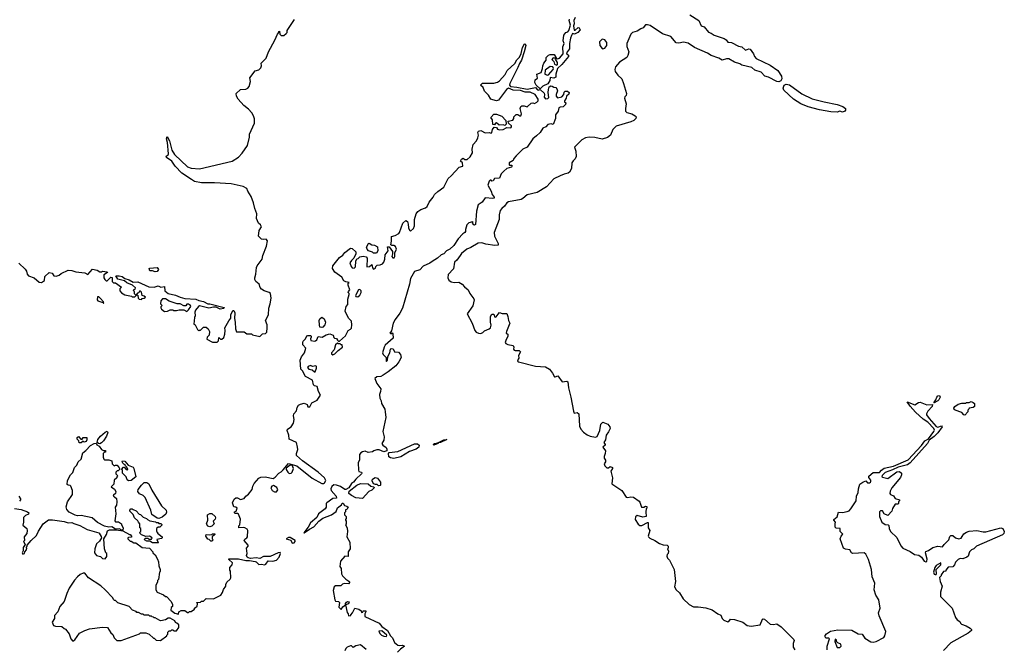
# Model space of a CAD drawing. Extents: x 2206940 to 2356632, y 511582 to 673215.
# Tile 127 of 228: x 2300840 to 2311483, y 581531 to 588333. Entities that reach past the tile are written whole.
import ezdxf

# ---------------------------------------------------------------- set-up
doc = ezdxf.new("R2010")
doc.units = 0

msp = doc.modelspace()

# ---------------------------------------------------------------- linework, layer by layer
at = {"layer": '0CON10XD'}
for points in [[(2308082, 588385), (2308180, 588325), (2308207, 588267), (2308238, 588255), (2308285, 588199), (2308315, 588188), (2308345, 588166), (2308455, 588131), (2308476, 588116), (2308495, 588089), (2308535, 588087), (2308608, 588048), (2308645, 588040), (2308685, 588003), (2308722, 588018), (2308735, 588013), (2308773, 587965), (2308784, 587935), (2308802, 587915), (2308952, 587842), (2309035, 587785), (2309074, 587724), (2309078, 587695), (2309069, 587671), (2309045, 587660), (2309024, 587664), (2308935, 587712), (2308893, 587723), (2308856, 587765), (2308785, 587786), (2308755, 587815), (2308645, 587843), (2308625, 587856), (2308565, 587873), (2308505, 587909), (2308480, 587910), (2308435, 587894), (2308398, 587918), (2308315, 587947), (2308273, 587973), (2308135, 588034), (2308065, 588078), (2308015, 588090), (2307965, 588079), (2307935, 588084), (2307880, 588150), (2307789, 588179), (2307655, 588271), (2307625, 588279), (2307605, 588276), (2307581, 588245), (2307554, 588235), (2307515, 588208), (2307465, 588196), (2307445, 588176), (2307402, 588075), (2307404, 588045), (2307423, 587985), (2307415, 587945), (2307403, 587925), (2307325, 587875), (2307279, 587825), (2307273, 587795), (2307278, 587775), (2307304, 587735), (2307348, 587695), (2307365, 587645), (2307398, 587535), (2307396, 587514), (2307381, 587499), (2307377, 587485), (2307396, 587425), (2307387, 587373), (2307389, 587345), (2307402, 587332), (2307455, 587316), (2307494, 587295), (2307504, 587284), (2307501, 587265), (2307477, 587243), (2307445, 587228), (2307286, 587184), (2307252, 587148), (2307225, 587085), (2307195, 587060), (2307135, 587042), (2307055, 587060), (2306995, 587064), (2306955, 587055), (2306915, 587036), (2306838, 586955), (2306853, 586913), (2306854, 586856), (2306845, 586830), (2306822, 586808), (2306809, 586785), (2306803, 586727), (2306783, 586687), (2306767, 586675), (2306725, 586665), (2306681, 586645), (2306615, 586613), (2306534, 586526), (2306434, 586466), (2306325, 586440), (2306280, 586400), (2306259, 586391), (2306125, 586366), (2306105, 586355), (2306082, 586318), (2306053, 586295), (2306035, 586270), (2306024, 586224), (2306022, 586175), (2305968, 586035), (2305974, 585996), (2306013, 585915), (2306012, 585898), (2305975, 585893), (2305878, 585908), (2305835, 585923), (2305795, 585920), (2305717, 585873), (2305672, 585855), (2305614, 585806), (2305600, 585785), (2305564, 585736), (2305540, 585715), (2305528, 585642), (2305471, 585579), (2305466, 585545), (2305480, 585520), (2305505, 585500), (2305535, 585492), (2305585, 585499), (2305622, 585475), (2305647, 585447), (2305686, 585416), (2305704, 585375), (2305748, 585318), (2305753, 585305), (2305737, 585243), (2305678, 585155), (2305732, 585055), (2305758, 584975), (2305775, 584958), (2305800, 584945), (2305823, 584943), (2305846, 584954), (2305865, 584972), (2305915, 584992), (2305928, 585005), (2305936, 585034), (2305930, 585065), (2305930, 585125), (2305945, 585150), (2305965, 585150), (2305972, 585122), (2305985, 585120), (2306025, 585168), (2306055, 585158), (2306105, 585160), (2306118, 585125), (2306122, 585085), (2306138, 585055), (2306102, 584965), (2306100, 584945), (2306117, 584937), (2306118, 584915), (2306093, 584867), (2306089, 584845), (2306094, 584834), (2306115, 584824), (2306173, 584813), (2306180, 584795), (2306178, 584775), (2306185, 584762), (2306195, 584758), (2306238, 584758), (2306252, 584745), (2306233, 584705), (2306237, 584675), (2306228, 584665), (2306222, 584645), (2306230, 584635), (2306415, 584590), (2306525, 584581), (2306565, 584556), (2306599, 584515), (2306620, 584475), (2306627, 584473), (2306657, 584487), (2306705, 584422), (2306755, 584429), (2306765, 584422), (2306771, 584355), (2306797, 584255), (2306825, 584102), (2306835, 584082), (2306865, 584088), (2306884, 584074), (2306891, 583941), (2306905, 583910), (2306935, 583876), (2306975, 583847), (2307005, 583834), (2307065, 583823), (2307081, 583829), (2307110, 583895), (2307122, 583965), (2307145, 583986), (2307197, 583965), (2307220, 583935), (2307224, 583915), (2307205, 583879), (2307178, 583845), (2307171, 583795), (2307153, 583765), (2307170, 583745), (2307170, 583735), (2307143, 583715), (2307173, 583675), (2307170, 583645), (2307156, 583614), (2307157, 583595), (2307172, 583575), (2307172, 583558), (2307158, 583535), (2307164, 583515), (2307185, 583493), (2307205, 583492), (2307224, 583506), (2307249, 583495), (2307249, 583485), (2307231, 583455), (2307247, 583385), (2307240, 583320), (2307348, 583248), (2307396, 583176), (2307415, 583171), (2307445, 583179), (2307474, 583174), (2307535, 583132), (2307545, 583120), (2307560, 583065), (2307585, 583068), (2307605, 583078), (2307618, 583075), (2307620, 583055), (2307613, 583047), (2307609, 583015), (2307610, 582965), (2307575, 582960), (2307515, 582978), (2307496, 582964), (2307494, 582934), (2307524, 582884), (2307545, 582867), (2307565, 582869), (2307625, 582900), (2307635, 582900), (2307632, 582845), (2307650, 582815), (2307634, 582755), (2307636, 582745), (2307650, 582730), (2307705, 582707), (2307755, 582673), (2307795, 582660), (2307837, 582657), (2307850, 582645), (2307850, 582625), (2307842, 582615), (2307852, 582592), (2307850, 582565), (2307838, 582555), (2307834, 582536), (2307844, 582515), (2307864, 582494), (2307916, 582395), (2307930, 582265), (2307917, 582205), (2307937, 582175), (2307971, 582141), (2308012, 582075), (2308075, 582016), (2308125, 581990), (2308175, 581990), (2308255, 581979), (2308325, 581958), (2308385, 581914), (2308420, 581900), (2308432, 581865), (2308450, 581845), (2308495, 581828), (2308505, 581830), (2308524, 581856), (2308565, 581854), (2308655, 581824), (2308705, 581788), (2308745, 581780), (2308845, 581794), (2308870, 581855), (2308875, 581860), (2308890, 581855)], [(2300831, 585701), (2300898, 585638), (2300912, 585615), (2300920, 585585), (2300935, 585566), (2300996, 585546), (2301049, 585499), (2301075, 585492), (2301108, 585515), (2301113, 585557), (2301158, 585602), (2301190, 585595), (2301210, 585565), (2301235, 585564), (2301265, 585572), (2301289, 585591), (2301365, 585628), (2301405, 585623), (2301445, 585610), (2301545, 585600), (2301575, 585580), (2301625, 585638), (2301677, 585627), (2301705, 585610), (2301725, 585610), (2301735, 585618), (2301785, 585610), (2301788, 585602), (2301750, 585575), (2301750, 585545), (2301760, 585525), (2301775, 585510), (2301785, 585510), (2301825, 585550), (2301838, 585548), (2301840, 585505), (2301855, 585490), (2301875, 585490), (2301940, 585445), (2301923, 585427), (2301922, 585405), (2301941, 585381), (2301975, 585362), (2302047, 585347), (2302055, 585340), (2302085, 585340), (2302100, 585355), (2302082, 585372), (2302080, 585395), (2302070, 585405), (2302072, 585418), (2302088, 585422), (2302090, 585435), (2302060, 585465), (2301999, 585489), (2301971, 585511), (2301899, 585529), (2301880, 585565), (2301914, 585566), (2301947, 585557), (2301975, 585537), (2302024, 585524), (2302065, 585499), (2302115, 585502), (2302237, 585447), (2302295, 585444), (2302335, 585458), (2302365, 585442), (2302405, 585450), (2302410, 585405), (2302444, 585374), (2302525, 585356), (2302575, 585334), (2302625, 585321), (2302742, 585312), (2302775, 585298), (2302827, 585287), (2302874, 585264), (2302895, 585263), (2303050, 585225), (2303047, 585213), (2303005, 585207), (2302965, 585228), (2302935, 585228), (2302885, 585217), (2302785, 585240), (2302772, 585235), (2302740, 585195), (2302734, 585175), (2302738, 585135), (2302728, 585115), (2302722, 585042), (2302738, 585038), (2302760, 584985), (2302775, 584970), (2302785, 584980), (2302795, 584980), (2302827, 585013), (2302855, 585010), (2302878, 584995), (2302893, 584965), (2302888, 584925), (2302868, 584905), (2302863, 584883), (2302925, 584850), (2302975, 584850), (2302990, 584865), (2302992, 584898), (2303012, 584882), (2303025, 584880), (2303045, 584900), (2303058, 584935), (2303062, 584975), (2303058, 585005), (2303099, 585081), (2303122, 585108), (2303123, 585145), (2303145, 585190), (2303155, 585190), (2303166, 585166), (2303160, 585105), (2303170, 585065), (2303172, 584995), (2303185, 584960), (2303265, 584960), (2303295, 584940), (2303345, 584940), (2303355, 584930), (2303435, 584912), (2303465, 584940), (2303498, 584942), (2303512, 584958), (2303516, 585005), (2303516, 585035), (2303498, 585082), (2303530, 585145), (2303534, 585215), (2303548, 585262), (2303558, 585325), (2303550, 585375), (2303536, 585386), (2303482, 585402), (2303453, 585423), (2303440, 585440), (2303427, 585475), (2303394, 585505), (2303381, 585525), (2303380, 585545), (2303394, 585585), (2303398, 585655), (2303406, 585675), (2303462, 585745), (2303469, 585785), (2303509, 585885), (2303520, 585945), (2303505, 585962), (2303475, 585958), (2303455, 585962), (2303422, 585995), (2303428, 586055), (2303452, 586095), (2303442, 586115), (2303422, 586135), (2303398, 586185), (2303402, 586235), (2303380, 586295), (2303368, 586355), (2303342, 586422), (2303305, 586480), (2303295, 586510), (2303255, 586532), (2303125, 586558), (2302945, 586571), (2302805, 586570), (2302730, 586585), (2302696, 586606), (2302594, 586674), (2302521, 586751), (2302485, 586803), (2302427, 586845), (2302423, 586857), (2302445, 586873), (2302448, 586885), (2302438, 587008), (2302427, 587045), (2302435, 587070), (2302459, 587025), (2302484, 586925), (2302512, 586875), (2302652, 586745), (2302695, 586728), (2302785, 586720), (2303135, 586806), (2303204, 586846), (2303245, 586890), (2303304, 586975), (2303324, 587065), (2303324, 587096), (2303377, 587215), (2303378, 587262), (2303367, 587295), (2303348, 587325), (2303312, 587365), (2303262, 587405), (2303202, 587475), (2303182, 587505), (2303178, 587535), (2303225, 587580), (2303285, 587583), (2303305, 587592), (2303319, 587611), (2303334, 587665), (2303329, 587705), (2303385, 587780), (2303425, 587792), (2303446, 587814), (2303453, 587835), (2303451, 587865), (2303505, 587916), (2303531, 587985), (2303598, 588112), (2303625, 588178), (2303640, 588195), (2303640, 588205), (2303648, 588208), (2303650, 588175), (2303665, 588162), (2303695, 588163), (2303722, 588185), (2303730, 588195), (2303730, 588215), (2303810, 588335)], [(2306465, 587586), (2306424, 587624), (2306408, 587655), (2306412, 587685), (2306437, 587703), (2306430, 587745), (2306477, 587763), (2306492, 587805), (2306494, 587835), (2306507, 587865), (2306530, 587895), (2306530, 587925), (2306555, 587948), (2306575, 587956), (2306617, 587957), (2306642, 587912), (2306655, 587910), (2306675, 587916), (2306713, 587965), (2306712, 588038), (2306726, 588075), (2306716, 588105), (2306720, 588165), (2306744, 588196), (2306765, 588202), (2306777, 588215), (2306794, 588275), (2306778, 588325), (2306782, 588338)], [(2306845, 588355), (2306830, 588325), (2306833, 588287), (2306826, 588265), (2306835, 588218), (2306845, 588218), (2306875, 588248), (2306888, 588245), (2306899, 588225), (2306872, 588195), (2306837, 588177), (2306815, 588182), (2306805, 588163), (2306792, 588135), (2306782, 588075), (2306782, 588018), (2306752, 587975), (2306755, 587963), (2306771, 587951), (2306771, 587935), (2306700, 587850), (2306652, 587805), (2306635, 587745), (2306635, 587712), (2306615, 587702), (2306575, 587708), (2306571, 587675), (2306549, 587641), (2306495, 587614), (2306465, 587586)], [(2301698, 582785), (2301721, 582751), (2301723, 582735), (2301702, 582698), (2301670, 582670), (2301651, 582615), (2301649, 582575), (2301670, 582545), (2301712, 582532), (2301735, 582512), (2301765, 582510), (2301780, 582535), (2301780, 582565), (2301770, 582575), (2301758, 582618), (2301748, 582725), (2301777, 582773), (2301789, 582811), (2301809, 582821), (2301885, 582822), (2301955, 582810), (2302025, 582770), (2302035, 582770), (2302050, 582755), (2302048, 582742), (2302015, 582740), (2302010, 582735), (2302010, 582725), (2302035, 582700), (2302045, 582700), (2302073, 582683), (2302095, 582680), (2302165, 582632), (2302242, 582622), (2302280, 582585), (2302280, 582575), (2302305, 582550), (2302330, 582505), (2302340, 582475), (2302343, 582433), (2302360, 582395), (2302357, 582373), (2302350, 582365), (2302340, 582285), (2302330, 582275), (2302330, 582255), (2302310, 582225), (2302310, 582175), (2302325, 582150), (2302395, 582120), (2302415, 582100), (2302425, 582100), (2302478, 582048), (2302490, 582015), (2302490, 581995), (2302478, 581982), (2302472, 581955), (2302515, 581920), (2302555, 581910), (2302560, 581935), (2302585, 581950), (2302625, 581950), (2302655, 581930), (2302665, 581930), (2302675, 581940), (2302695, 581940), (2302730, 581965), (2302730, 581975), (2302742, 581988), (2302758, 581992), (2302760, 582025), (2302752, 582038), (2302795, 582040), (2302805, 582050), (2302825, 582050), (2302855, 582080), (2302935, 582078), (2303013, 582117), (2303032, 582145), (2303043, 582177), (2303067, 582213), (2303068, 582232), (2303080, 582255), (2303115, 582290), (2303122, 582305), (2303120, 582375), (2303110, 582385), (2303110, 582415), (2303138, 582442), (2303140, 582465), (2303102, 582502), (2303102, 582508), (2303205, 582510), (2303285, 582489), (2303325, 582490), (2303385, 582480), (2303396, 582476), (2303425, 582448), (2303455, 582450), (2303485, 582442), (2303499, 582451), (2303524, 582486), (2303575, 582482), (2303616, 582494), (2303644, 582526), (2303659, 582565), (2303656, 582576), (2303635, 582572), (2303546, 582534), (2303475, 582532), (2303435, 582511), (2303395, 582518), (2303335, 582511), (2303309, 582519), (2303298, 582528), (2303292, 582545), (2303297, 582565), (2303292, 582625), (2303308, 582645), (2303308, 582655), (2303268, 582705), (2303275, 582720), (2303296, 582734), (2303302, 582745), (2303306, 582816), (2303299, 582829), (2303275, 582842), (2303255, 582848), (2303210, 582845), (2303210, 582865), (2303220, 582875), (2303227, 582937), (2303205, 582990), (2303195, 583000), (2303165, 583000), (2303160, 583005), (2303162, 583018), (2303178, 583022), (2303190, 583055), (2303177, 583067), (2303155, 583070), (2303140, 583115), (2303158, 583152), (2303175, 583168), (2303195, 583168), (2303225, 583148), (2303268, 583162), (2303284, 583186), (2303313, 583207), (2303351, 583259), (2303359, 583295), (2303375, 583323), (2303425, 583379), (2303445, 583391), (2303495, 583394), (2303578, 583375), (2303600, 583390), (2303640, 583435), (2303665, 583448), (2303689, 583471), (2303745, 583537), (2303835, 583515), (2304001, 583381), (2304105, 583323), (2304125, 583323), (2304135, 583330), (2304148, 583355), (2304133, 583385), (2304065, 583444), (2303895, 583566), (2303832, 583625), (2303831, 583645), (2303845, 583690), (2303844, 583716), (2303831, 583765), (2303751, 583801), (2303749, 583845), (2303730, 583895), (2303735, 583908), (2303775, 583933), (2303800, 583975), (2303808, 584015), (2303800, 584055), (2303802, 584075), (2303831, 584109), (2303840, 584145), (2303855, 584167), (2303875, 584180), (2303915, 584190), (2303946, 584176), (2303955, 584150), (2303975, 584152), (2303997, 584195), (2304055, 584223), (2304090, 584275), (2304071, 584315), (2304055, 584372), (2304028, 584378), (2304017, 584387), (2304005, 584438), (2303928, 584478), (2303898, 584538), (2303878, 584558), (2303871, 584655), (2303885, 584689), (2303919, 584735), (2303932, 584785), (2303902, 584822), (2303899, 584845), (2303905, 584860), (2303930, 584885), (2303944, 584916), (2303955, 584922), (2303982, 584922), (2303990, 584915), (2303992, 584905), (2303982, 584885), (2303987, 584867), (2304025, 584860), (2304038, 584862), (2304052, 584875), (2304065, 584910), (2304108, 584902), (2304152, 584928), (2304192, 584938), (2304230, 584925), (2304235, 584900), (2304243, 584893), (2304265, 584890), (2304275, 584870), (2304285, 584860), (2304295, 584860), (2304362, 584918), (2304392, 584975), (2304415, 584988), (2304425, 585002), (2304431, 585035), (2304425, 585077), (2304395, 585110), (2304358, 585185), (2304368, 585235), (2304386, 585255), (2304386, 585315), (2304403, 585365), (2304402, 585375), (2304392, 585385), (2304393, 585397), (2304410, 585415), (2304392, 585465), (2304390, 585485), (2304400, 585495), (2304365, 585500), (2304345, 585510), (2304321, 585551), (2304246, 585605), (2304220, 585645), (2304224, 585675), (2304295, 585764), (2304332, 585788), (2304355, 585818), (2304415, 585864), (2304435, 585860), (2304472, 585825), (2304472, 585805), (2304452, 585758), (2304425, 585732), (2304410, 585705), (2304423, 585665), (2304435, 585652), (2304455, 585650), (2304468, 585662), (2304472, 585725), (2304485, 585750), (2304497, 585753), (2304515, 585770), (2304553, 585777), (2304585, 585772), (2304597, 585755), (2304592, 585662), (2304620, 585665), (2304645, 585690), (2304653, 585653), (2304665, 585638), (2304685, 585650), (2304690, 585665), (2304705, 585680), (2304737, 585683), (2304760, 585695), (2304777, 585715), (2304788, 585745), (2304789, 585791), (2304821, 585835), (2304815, 585880), (2304835, 585880), (2304868, 585828), (2304871, 585805), (2304864, 585774), (2304872, 585762), (2304889, 585761), (2304896, 585774), (2304894, 585816), (2304912, 585855), (2304903, 585883), (2304885, 585892), (2304863, 585893), (2304852, 585902), (2304860, 585940), (2304859, 585991), (2304899, 586001), (2304937, 586023), (2304946, 586035), (2304981, 586135), (2305015, 586162), (2305032, 586152), (2305040, 586125), (2305041, 586085), (2305055, 586060), (2305065, 586050), (2305095, 586077), (2305109, 586105), (2305107, 586175), (2305126, 586235), (2305145, 586260), (2305175, 586284), (2305225, 586301), (2305244, 586316), (2305265, 586360), (2305311, 586415), (2305324, 586446), (2305358, 586478), (2305424, 586525), (2305471, 586619), (2305505, 586646), (2305592, 586738), (2305629, 586751), (2305627, 586787), (2305604, 586804), (2305615, 586827), (2305635, 586838), (2305653, 586823), (2305675, 586822), (2305709, 586851), (2305734, 586895), (2305731, 586935), (2305742, 586985), (2305777, 587023), (2305793, 587055), (2305798, 587085), (2305792, 587115), (2305800, 587130), (2305825, 587137), (2305871, 587111), (2305914, 587114), (2305935, 587108), (2305942, 587115), (2305952, 587148), (2305968, 587172), (2305995, 587168), (2306005, 587152), (2306025, 587142), (2306065, 587148), (2306105, 587170), (2306147, 587165), (2306156, 587175), (2306156, 587185), (2306123, 587215), (2306121, 587235), (2306172, 587248), (2306183, 587265), (2306182, 587285), (2306205, 587307), (2306225, 587307), (2306245, 587294), (2306258, 587295), (2306263, 587315), (2306251, 587375), (2306258, 587395), (2306267, 587403), (2306293, 587403), (2306325, 587390), (2306369, 587431), (2306385, 587433), (2306405, 587426), (2306429, 587441), (2306443, 587455), (2306443, 587473), (2306413, 587523), (2306359, 587549), (2306305, 587549), (2306255, 587569), (2306175, 587573), (2306125, 587594), (2306101, 587579), (2306015, 587462), (2305995, 587458), (2305955, 587466), (2305932, 587475), (2305909, 587519), (2305865, 587560), (2305849, 587599), (2305820, 587625), (2305844, 587646), (2305965, 587649), (2306003, 587657), (2306028, 587672), (2306088, 587742), (2306108, 587785), (2306191, 587859), (2306215, 587900), (2306242, 587928), (2306261, 587969), (2306275, 588033), (2306295, 588072), (2306305, 588071), (2306310, 588055), (2306293, 587985), (2306265, 587897), (2306242, 587858), (2306226, 587815), (2306137, 587645), (2306136, 587625), (2306145, 587610), (2306214, 587604), (2306325, 587581), (2306415, 587601), (2306436, 587575), (2306445, 587571), (2306465, 587580), (2306509, 587539), (2306514, 587525), (2306510, 587495), (2306525, 587479), (2306549, 587481), (2306559, 587491), (2306551, 587545), (2306555, 587580), (2306562, 587608), (2306581, 587619), (2306596, 587616), (2306613, 587603), (2306635, 587600), (2306647, 587587), (2306652, 587565), (2306640, 587525), (2306640, 587505), (2306655, 587488), (2306699, 587501), (2306720, 587525), (2306725, 587550), (2306735, 587562), (2306762, 587562), (2306778, 587545), (2306775, 587530), (2306750, 587505), (2306748, 587485), (2306730, 587455), (2306730, 587445), (2306742, 587435), (2306740, 587415), (2306715, 587392), (2306681, 587389), (2306669, 587381), (2306662, 587345), (2306632, 587305), (2306630, 587265), (2306605, 587200), (2306585, 587208), (2306549, 587201), (2306528, 587175), (2306495, 587162), (2306467, 587115), (2306425, 587079)], [(2307145, 588018), (2307165, 588025), (2307185, 588055), (2307185, 588086), (2307165, 588116), (2307135, 588123), (2307109, 588095), (2307112, 588055), (2307135, 588022), (2307145, 588018)], [(2306645, 587842), (2306655, 587850), (2306655, 587869), (2306630, 587905), (2306628, 587918), (2306605, 587920), (2306593, 587903), (2306613, 587883), (2306622, 587852), (2306645, 587842)], [(2306545, 587734), (2306555, 587738), (2306606, 587795), (2306609, 587805), (2306602, 587822), (2306574, 587826), (2306521, 587789), (2306517, 587745), (2306545, 587734)], [(2309675, 587335), (2309607, 587337), (2309485, 587359), (2309362, 587392), (2309285, 587423), (2309204, 587474), (2309101, 587571), (2309094, 587595), (2309105, 587625), (2309125, 587638), (2309161, 587631), (2309295, 587533), (2309405, 587479), (2309535, 587444), (2309675, 587418), (2309738, 587395), (2309766, 587375), (2309766, 587355), (2309758, 587345), (2309735, 587335), (2309705, 587343), (2309675, 587335)], [(2306085, 587190), (2306065, 587196), (2306024, 587194), (2305993, 587217), (2305984, 587216), (2305972, 587198), (2305955, 587202), (2305952, 587252), (2305934, 587275), (2305965, 587312), (2305995, 587311), (2306051, 587291), (2306094, 587245), (2306097, 587205), (2306085, 587190)], [(2306425, 587079), (2306388, 587045), (2306327, 586955), (2306280, 586935), (2306205, 586863), (2306183, 586835), (2306175, 586812), (2306132, 586785), (2306130, 586765), (2306135, 586760), (2306155, 586762), (2306162, 586755), (2306155, 586738), (2306106, 586724), (2306072, 586698), (2306044, 586666), (2306025, 586622), (2305973, 586617), (2305958, 586592), (2305945, 586590), (2305935, 586600), (2305925, 586600), (2305915, 586588), (2305900, 586545), (2305935, 586480), (2305947, 586445), (2305970, 586415), (2305968, 586405), (2305955, 586400), (2305871, 586409), (2305840, 586360), (2305795, 586332), (2305777, 586265), (2305768, 586122), (2305757, 586113), (2305750, 586115), (2305733, 586133), (2305740, 586145), (2305735, 586150), (2305695, 586138), (2305673, 586115), (2305657, 586065), (2305660, 586045), (2305652, 586035), (2305630, 586020), (2305581, 585965), (2305534, 585895), (2305489, 585855), (2305453, 585837), (2305423, 585805), (2305395, 585792), (2305355, 585756), (2305298, 585722), (2305275, 585701), (2305201, 585669), (2305165, 585629), (2305106, 585614), (2305064, 585536), (2305055, 585475), (2304978, 585215), (2304949, 585161), (2304899, 585095), (2304877, 585055), (2304858, 584972), (2304840, 584945), (2304855, 584940), (2304865, 584950), (2304875, 584940), (2304877, 584893), (2304792, 584815), (2304780, 584795), (2304760, 584735), (2304767, 584715), (2304800, 584685), (2304800, 584645), (2304805, 584640), (2304817, 584653), (2304818, 584695), (2304842, 584735), (2304848, 584775), (2304855, 584782), (2304876, 584776), (2304890, 584745), (2304935, 584740), (2304957, 584717), (2304962, 584685), (2304939, 584635), (2304904, 584595), (2304823, 584527), (2304769, 584491), (2304745, 584480), (2304700, 584475), (2304680, 584455), (2304702, 584402), (2304742, 584345), (2304741, 584315), (2304730, 584285), (2304734, 584244), (2304746, 584215), (2304749, 584185), (2304786, 584125), (2304792, 584095), (2304799, 584035), (2304764, 583885), (2304780, 583825), (2304775, 583792), (2304756, 583755), (2304766, 583735), (2304802, 583712), (2304809, 583695), (2304808, 583675), (2304775, 583663), (2304725, 583685), (2304700, 583685), (2304668, 583675), (2304655, 583663), (2304607, 583657), (2304575, 583670), (2304544, 583666), (2304527, 583655), (2304514, 583635), (2304513, 583577), (2304498, 583545), (2304501, 583465), (2304505, 583453), (2304536, 583446), (2304538, 583435), (2304534, 583425), (2304472, 583368), (2304449, 583335), (2304428, 583322), (2304396, 583274), (2304365, 583256), (2304355, 583256), (2304309, 583289), (2304263, 583305), (2304235, 583307), (2304215, 583291), (2304202, 583265), (2304205, 583248), (2304262, 583185), (2304266, 583165), (2304225, 583162), (2304159, 583115), (2304153, 583105), (2304153, 583065), (2304143, 583047), (2304071, 582995), (2304051, 582955), (2303985, 582897), (2303959, 582851), (2303911, 582791), (2303915, 582788), (2303971, 582829), (2304019, 582855), (2304073, 582917), (2304115, 582948), (2304210, 582985), (2304259, 583021), (2304275, 583058), (2304318, 583092), (2304325, 583110), (2304335, 583110), (2304350, 583085), (2304377, 583077), (2304390, 583065), (2304375, 583040), (2304362, 583038), (2304360, 583015), (2304350, 583005), (2304350, 582985), (2304370, 582965), (2304370, 582945), (2304360, 582935), (2304360, 582925), (2304370, 582915), (2304370, 582885), (2304362, 582875), (2304380, 582845), (2304384, 582805), (2304376, 582746), (2304407, 582687), (2304412, 582615), (2304390, 582585), (2304390, 582535), (2304355, 582538), (2304307, 582485), (2304302, 582425), (2304313, 582405), (2304318, 582345), (2304328, 582325), (2304365, 582288), (2304398, 582268), (2304407, 582255), (2304395, 582240), (2304348, 582242), (2304330, 582235), (2304312, 582218), (2304255, 582216), (2304238, 582205), (2304230, 582165), (2304247, 582065), (2304255, 582052), (2304287, 582047), (2304298, 582038), (2304288, 581988), (2304315, 581960), (2304331, 581989), (2304360, 582010), (2304360, 582025), (2304371, 582039), (2304385, 582048), (2304400, 582045), (2304395, 582022), (2304360, 582010), (2304378, 581928), (2304390, 581915), (2304393, 581893), (2304420, 581895), (2304420, 581905), (2304436, 581924), (2304463, 581977), (2304506, 581966), (2304530, 581945), (2304535, 581930), (2304548, 581932), (2304553, 581947), (2304580, 581945), (2304582, 581935), (2304570, 581915), (2304570, 581885), (2304725, 581812), (2304756, 581776), (2304816, 581735), (2304848, 581678), (2304868, 581655), (2304890, 581605), (2304926, 581576), (2304945, 581571), (2304976, 581576), (2305000, 581565), (2304955, 581534), (2304925, 581500)], [(2304695, 585810), (2304665, 585810), (2304655, 585820), (2304610, 585835), (2304594, 585854), (2304588, 585875), (2304610, 585915), (2304618, 585918), (2304645, 585900), (2304675, 585898), (2304708, 585878), (2304712, 585835), (2304695, 585810)], [(2302305, 585610), (2302275, 585620), (2302245, 585620), (2302240, 585645), (2302245, 585650), (2302325, 585657), (2302340, 585635), (2302325, 585613), (2302305, 585610)], [(2302155, 585310), (2302165, 585320), (2302187, 585323), (2302200, 585335), (2302187, 585347), (2302162, 585352), (2302158, 585388), (2302145, 585400), (2302135, 585400), (2302128, 585382), (2302112, 585378), (2302100, 585360), (2302118, 585358), (2302120, 585325), (2302132, 585312), (2302155, 585310)], [(2304495, 585340), (2304515, 585358), (2304531, 585385), (2304530, 585405), (2304515, 585419), (2304503, 585415), (2304468, 585355), (2304475, 585342), (2304495, 585340)], [(2301750, 585270), (2301747, 585285), (2301715, 585322), (2301695, 585338), (2301682, 585338), (2301678, 585305), (2301684, 585294), (2301738, 585278), (2301745, 585270), (2301750, 585270)], [(2302645, 585182), (2302665, 585200), (2302688, 585235), (2302686, 585246), (2302665, 585258), (2302645, 585258), (2302635, 585240), (2302615, 585240), (2302575, 585262), (2302543, 585263), (2302455, 585292), (2302415, 585317), (2302385, 585317), (2302364, 585295), (2302362, 585265), (2302380, 585245), (2302365, 585230), (2302365, 585220), (2302374, 585204), (2302405, 585182), (2302437, 585183), (2302465, 585200), (2302495, 585200), (2302505, 585190), (2302535, 585190), (2302565, 585200), (2302615, 585198), (2302645, 585182)], [(2304105, 585008), (2304085, 585010), (2304080, 585035), (2304077, 585085), (2304085, 585102), (2304105, 585118), (2304131, 585101), (2304144, 585064), (2304138, 585035), (2304115, 585013), (2304105, 585008)], [(2304225, 584713), (2304245, 584722), (2304281, 584759), (2304330, 584795), (2304325, 584820), (2304315, 584820), (2304305, 584830), (2304285, 584830), (2304275, 584840), (2304255, 584820), (2304240, 584765), (2304212, 584735), (2304212, 584722), (2304225, 584713)], [(2304035, 584530), (2304047, 584567), (2304048, 584585), (2304040, 584595), (2304005, 584588), (2303985, 584597), (2303958, 584585), (2303952, 584575), (2303965, 584558), (2304002, 584552), (2304025, 584530), (2304035, 584530)], [(2310725, 584193), (2310720, 584195), (2310743, 584225), (2310754, 584256), (2310765, 584268), (2310782, 584272), (2310788, 584255), (2310775, 584227), (2310765, 584214), (2310725, 584193)], [(2309568, 581525), (2309570, 581565), (2309592, 581645), (2309585, 581652), (2309555, 581652), (2309548, 581665), (2309548, 581682), (2309561, 581699), (2309605, 581727), (2309685, 581740), (2309835, 581738), (2309905, 581698), (2309945, 581693), (2309975, 581653), (2310042, 581612), (2310065, 581608), (2310097, 581615), (2310181, 581659), (2310191, 581675), (2310204, 581725), (2310129, 581891), (2310124, 581926), (2310141, 581975), (2310128, 582065), (2310095, 582116), (2310075, 582175), (2310083, 582245), (2310056, 582315), (2310047, 582395), (2310015, 582503), (2309985, 582560), (2309969, 582575), (2309845, 582567), (2309830, 582575), (2309814, 582604), (2309765, 582613), (2309745, 582625), (2309708, 582725), (2309718, 582752), (2309738, 582775), (2309708, 582805), (2309708, 582838), (2309665, 582840), (2309655, 582852), (2309654, 582886), (2309660, 582905), (2309642, 582925), (2309642, 582935), (2309676, 582964), (2309689, 583011), (2309735, 583010), (2309785, 583019), (2309805, 583028), (2309825, 583048), (2309881, 583135), (2309886, 583184), (2309902, 583225), (2309908, 583265), (2309920, 583315), (2309952, 583338), (2309985, 583350), (2310005, 583331), (2310025, 583329), (2310038, 583335), (2310042, 583345), (2310039, 583359), (2310018, 583388), (2310018, 583402), (2310065, 583440), (2310135, 583442), (2310155, 583468), (2310185, 583488), (2310285, 583509), (2310442, 583578), (2310588, 583732), (2310625, 583782), (2310664, 583806), (2310722, 583885), (2310727, 583897), (2310723, 583915), (2310655, 583985), (2310607, 584017), (2310524, 584094), (2310465, 584158), (2310434, 584205), (2310515, 584172), (2310554, 584196), (2310575, 584201), (2310647, 584173), (2310708, 584175), (2310702, 584155), (2310655, 584103), (2310641, 584075), (2310641, 584065), (2310669, 584025), (2310745, 583938), (2310765, 583931), (2310805, 583947), (2310810, 583935), (2310765, 583870), (2310725, 583830), (2310670, 583790), (2310654, 583755), (2310466, 583544), (2310435, 583525), (2310335, 583499), (2310275, 583469), (2310195, 583440), (2310162, 583408), (2310160, 583395), (2310165, 583390), (2310225, 583378), (2310322, 583448), (2310351, 583451), (2310370, 583435), (2310373, 583415), (2310362, 583388), (2310267, 583275), (2310249, 583241), (2310244, 583215), (2310252, 583202), (2310285, 583190), (2310305, 583160), (2310350, 583145), (2310350, 583135), (2310340, 583125), (2310340, 583105), (2310335, 583100), (2310302, 583098), (2310275, 583052), (2310266, 583024), (2310225, 582978), (2310186, 582996), (2310166, 583026), (2310145, 583027), (2310134, 583015), (2310134, 582965), (2310158, 582905), (2310195, 582880), (2310227, 582877), (2310235, 582870), (2310238, 582835), (2310252, 582805), (2310320, 582740), (2310365, 582648), (2310385, 582624), (2310467, 582587), (2310514, 582554), (2310558, 582548), (2310587, 582527), (2310615, 582484), (2310635, 582477), (2310646, 582485), (2310650, 582505), (2310630, 582575), (2310634, 582586), (2310665, 582598), (2310710, 582630), (2310765, 582644), (2310815, 582638), (2310834, 582665), (2310884, 582715), (2310895, 582750), (2310905, 582760), (2310925, 582762), (2310956, 582736), (2310993, 582723), (2311018, 582732), (2311029, 582751), (2311045, 582778), (2311075, 582797), (2311104, 582806), (2311186, 582816), (2311255, 582800), (2311285, 582802), (2311445, 582845), (2311468, 582838), (2311483, 582805), (2311478, 582782), (2311462, 582768), (2311181, 582645), (2311154, 582616), (2311128, 582605), (2311106, 582584), (2311091, 582539), (2311078, 582525), (2311035, 582507), (2311005, 582512), (2310985, 582502), (2310956, 582474), (2310946, 582444), (2310925, 582422), (2310875, 582420), (2310850, 582385), (2310850, 582375), (2310825, 582370), (2310800, 582335), (2310800, 582325), (2310782, 582308), (2310788, 582265), (2310810, 582215), (2310792, 582148), (2310795, 582100), (2310918, 581975), (2310954, 581874), (2310975, 581849), (2311002, 581832), (2311008, 581815), (2311022, 581802), (2311070, 581785), (2311115, 581760), (2311130, 581745), (2311130, 581735), (2311092, 581705), (2310905, 581602), (2310825, 581520)], [(2311055, 584062), (2311044, 584064), (2311025, 584090), (2310953, 584113), (2310942, 584122), (2310938, 584135), (2310948, 584155), (2310985, 584178), (2311025, 584190), (2311065, 584190), (2311073, 584197), (2311102, 584198), (2311125, 584208), (2311148, 584198), (2311160, 584185), (2311162, 584155), (2311145, 584142), (2311102, 584138), (2311100, 584125), (2311090, 584115), (2311090, 584095), (2311055, 584062)], [(2301505, 583760), (2301482, 583762), (2301480, 583785), (2301462, 583802), (2301462, 583818), (2301475, 583830), (2301502, 583802), (2301515, 583800), (2301525, 583820), (2301565, 583820), (2301566, 583795), (2301558, 583775), (2301538, 583768), (2301525, 583780), (2301505, 583760)], [(2301705, 583752), (2301693, 583753), (2301678, 583765), (2301683, 583797), (2301715, 583834), (2301765, 583876), (2301787, 583887), (2301792, 583875), (2301778, 583832), (2301746, 583784), (2301725, 583762), (2301705, 583752)], [(2305315, 583737), (2305311, 583745), (2305325, 583755), (2305360, 583760), (2305423, 583795), (2305457, 583797), (2305390, 583765), (2305360, 583760), (2305362, 583755), (2305335, 583742), (2305315, 583737)], [(2301955, 582820), (2301935, 582820), (2301922, 582832), (2301875, 582830), (2301835, 582853), (2301805, 582849), (2301755, 582860), (2301681, 582901), (2301622, 582952), (2301505, 582975), (2301463, 582973), (2301439, 582979), (2301373, 583013), (2301350, 583040), (2301341, 583071), (2301357, 583123), (2301412, 583205), (2301411, 583245), (2301392, 583295), (2301385, 583302), (2301363, 583303), (2301353, 583313), (2301357, 583355), (2301388, 583415), (2301415, 583440), (2301433, 583495), (2301459, 583521), (2301473, 583555), (2301504, 583586), (2301523, 583655), (2301555, 583678), (2301605, 583734), (2301645, 583753), (2301668, 583758), (2301675, 583740), (2301700, 583725), (2301725, 583690), (2301745, 583680), (2301768, 583678), (2301768, 583662), (2301755, 583660), (2301742, 583645), (2301743, 583607), (2301750, 583585), (2301758, 583578), (2301805, 583578), (2301837, 583567), (2301840, 583535), (2301862, 583512), (2301875, 583520), (2301895, 583520), (2301915, 583490), (2301920, 583485), (2301918, 583472), (2301905, 583460), (2301892, 583458), (2301880, 583445), (2301880, 583425), (2301900, 583405), (2301890, 583395), (2301888, 583382), (2301862, 583358), (2301858, 583315), (2301830, 583285), (2301865, 583260), (2301878, 583235), (2301877, 583213), (2301852, 583198), (2301850, 583185), (2301865, 583180), (2301885, 583160), (2301890, 583125), (2301885, 583090), (2301872, 583065), (2301878, 582995), (2301868, 582918), (2301875, 582910), (2301907, 582907), (2301940, 582885), (2301940, 582875), (2301960, 582845), (2301955, 582820)], [(2304885, 583594), (2304848, 583598), (2304831, 583611), (2304825, 583645), (2304832, 583658), (2304927, 583667), (2305109, 583751), (2305141, 583751), (2305158, 583738), (2305155, 583715), (2305127, 583693), (2305055, 583669), (2304958, 583612), (2304885, 583594)], [(2302015, 583350), (2302002, 583362), (2301990, 583395), (2301950, 583435), (2301950, 583465), (2301940, 583475), (2301962, 583498), (2301968, 583498), (2301992, 583472), (2302005, 583470), (2302008, 583475), (2301998, 583498), (2301982, 583512), (2301980, 583525), (2301965, 583530), (2301953, 583543), (2301948, 583555), (2301951, 583569), (2301978, 583565), (2302012, 583522), (2302065, 583498), (2302073, 583485), (2302096, 583395), (2302045, 583353), (2302015, 583350)], [(2303751, 583431), (2303775, 583434), (2303786, 583445), (2303800, 583485), (2303785, 583520), (2303765, 583522), (2303722, 583488), (2303720, 583475), (2303737, 583445), (2303751, 583431)], [(2304718, 583298), (2304705, 583310), (2304685, 583310), (2304665, 583320), (2304651, 583351), (2304655, 583368), (2304684, 583386), (2304709, 583379), (2304740, 583335), (2304740, 583305), (2304735, 583300), (2304718, 583298)], [(2302345, 582943), (2302325, 582948), (2302268, 582988), (2302256, 583036), (2302195, 583172), (2302175, 583191), (2302135, 583211), (2302118, 583235), (2302121, 583259), (2302157, 583305), (2302187, 583333), (2302215, 583332), (2302237, 583317), (2302269, 583249), (2302372, 583082), (2302424, 583034), (2302428, 583012), (2302418, 582992), (2302380, 582960), (2302345, 582943)], [(2303615, 583231), (2303629, 583255), (2303620, 583280), (2303585, 583300), (2303566, 583294), (2303554, 583275), (2303568, 583248), (2303595, 583231), (2303615, 583231)], [(2304545, 583160), (2304475, 583169), (2304425, 583192), (2304399, 583215), (2304401, 583239), (2304485, 583303), (2304525, 583322), (2304605, 583318), (2304635, 583292), (2304668, 583288), (2304670, 583275), (2304645, 583250), (2304613, 583237), (2304545, 583160)], [(2300830, 583185), (2300850, 583155), (2300850, 583145), (2300838, 583132)], [(2300785, 583054), (2300855, 583040), (2300925, 583018), (2300940, 583005), (2300935, 582990), (2300902, 582978), (2300880, 582955), (2300880, 582905), (2300873, 582873), (2300916, 582836), (2300922, 582815), (2300917, 582783), (2300888, 582745), (2300890, 582705), (2300880, 582695), (2300900, 582665), (2300878, 582632), (2300878, 582595), (2300868, 582575), (2300875, 582558), (2300893, 582565), (2300897, 582585), (2300913, 582605), (2300918, 582625), (2300910, 582635), (2300920, 582645), (2300920, 582655), (2300962, 582708), (2301021, 582759), (2301042, 582808), (2301094, 582886), (2301151, 582929), (2301195, 582929), (2301321, 582911), (2301365, 582897), (2301405, 582902), (2301425, 582890), (2301490, 582870), (2301570, 582825), (2301695, 582790), (2301698, 582785)], [(2302335, 582680), (2302275, 582680), (2302245, 582700), (2302215, 582700), (2302190, 582715), (2302195, 582730), (2302225, 582730), (2302235, 582720), (2302265, 582720), (2302270, 582735), (2302242, 582752), (2302205, 582750), (2302158, 582768), (2302142, 582782), (2302140, 582795), (2302150, 582805), (2302150, 582835), (2302140, 582845), (2302140, 582885), (2302123, 582903), (2302118, 582918), (2302082, 582952), (2302068, 582988), (2302032, 583022), (2302030, 583035), (2302042, 583048), (2302055, 583050), (2302065, 583040), (2302098, 583028), (2302132, 582992), (2302147, 582987), (2302175, 582960), (2302210, 582945), (2302222, 582932), (2302245, 582920), (2302307, 582907), (2302315, 582900), (2302335, 582900), (2302345, 582890), (2302365, 582890), (2302378, 582878), (2302378, 582872), (2302355, 582850), (2302335, 582850), (2302320, 582835), (2302320, 582805), (2302330, 582795), (2302330, 582785), (2302380, 582745), (2302380, 582735), (2302372, 582728), (2302322, 582718), (2302332, 582692), (2302340, 582685), (2302335, 582680)], [(2302895, 582856), (2302875, 582861), (2302860, 582885), (2302872, 582925), (2302870, 582985), (2302895, 583000), (2302915, 583000), (2302952, 582965), (2302957, 582953), (2302954, 582936), (2302932, 582915), (2302942, 582885), (2302915, 582863), (2302895, 582856)], [(2302915, 582700), (2302905, 582700), (2302888, 582718), (2302875, 582720), (2302865, 582730), (2302853, 582755), (2302855, 582770), (2302895, 582768), (2302915, 582770), (2302925, 582780), (2302948, 582778), (2302948, 582772), (2302920, 582745), (2302920, 582725), (2302930, 582715), (2302915, 582700)], [(2303786, 582676), (2303805, 582681), (2303818, 582695), (2303817, 582705), (2303765, 582738), (2303745, 582738), (2303720, 582725), (2303770, 582710), (2303786, 582676)], [(2310735, 582338), (2310745, 582340), (2310750, 582345), (2310748, 582392), (2310797, 582443), (2310797, 582467), (2310745, 582436), (2310731, 582415), (2310717, 582363), (2310725, 582343), (2310735, 582338)], [(2301415, 581620), (2301436, 581634), (2301486, 581704), (2301545, 581736), (2301595, 581752), (2301735, 581770), (2301790, 581765), (2301825, 581710), (2301845, 581690), (2301860, 581655), (2301888, 581628), (2301935, 581628), (2302135, 581700), (2302145, 581710), (2302205, 581710), (2302240, 581695), (2302285, 581650), (2302295, 581650), (2302315, 581630), (2302362, 581628), (2302430, 581675), (2302430, 581685), (2302440, 581695), (2302440, 581715), (2302455, 581730), (2302475, 581730), (2302485, 581740), (2302495, 581740), (2302505, 581730), (2302535, 581730), (2302560, 581765), (2302560, 581795), (2302540, 581815), (2302525, 581820), (2302515, 581838), (2302465, 581868), (2302443, 581867), (2302415, 581850), (2302365, 581840), (2302353, 581843), (2302305, 581870), (2302295, 581870), (2302285, 581880), (2302272, 581882), (2302265, 581890), (2302245, 581890), (2302235, 581900), (2302185, 581900), (2302175, 581910), (2302155, 581910), (2302125, 581930), (2302105, 581930), (2302098, 581938), (2302060, 581955), (2302022, 581992), (2301902, 582032), (2301875, 582060), (2301865, 582060), (2301855, 582070), (2301846, 582086), (2301764, 582174), (2301716, 582216), (2301585, 582302), (2301545, 582352), (2301525, 582352), (2301495, 582338), (2301466, 582314), (2301432, 582278), (2301375, 582190), (2301349, 582135), (2301321, 582049), (2301274, 581995), (2301253, 581937), (2301217, 581895), (2301217, 581863), (2301192, 581825), (2301205, 581790), (2301225, 581782), (2301297, 581777), (2301320, 581755), (2301335, 581750), (2301375, 581700), (2301393, 581643), (2301415, 581620)], [(2308890, 581855), (2308953, 581803), (2308985, 581799), (2309025, 581808), (2309070, 581775), (2309207, 581637), (2309210, 581625), (2309200, 581595), (2309200, 581555), (2309220, 581525)], [(2304805, 581670), (2304810, 581685), (2304755, 581730), (2304722, 581728), (2304733, 581703), (2304750, 581685), (2304775, 581672), (2304805, 581670)], [(2304585, 581530), (2304525, 581580), (2304473, 581567), (2304445, 581550), (2304428, 581568), (2304415, 581570), (2304380, 581555), (2304365, 581540), (2304354, 581516)], [(2309705, 581550), (2309718, 581565), (2309717, 581587), (2309682, 581602), (2309670, 581615), (2309670, 581635), (2309655, 581640), (2309652, 581615), (2309675, 581550), (2309705, 581550)]]:
    msp.add_lwpolyline(points, dxfattribs=at)

doc.saveas('drawing.dxf')
